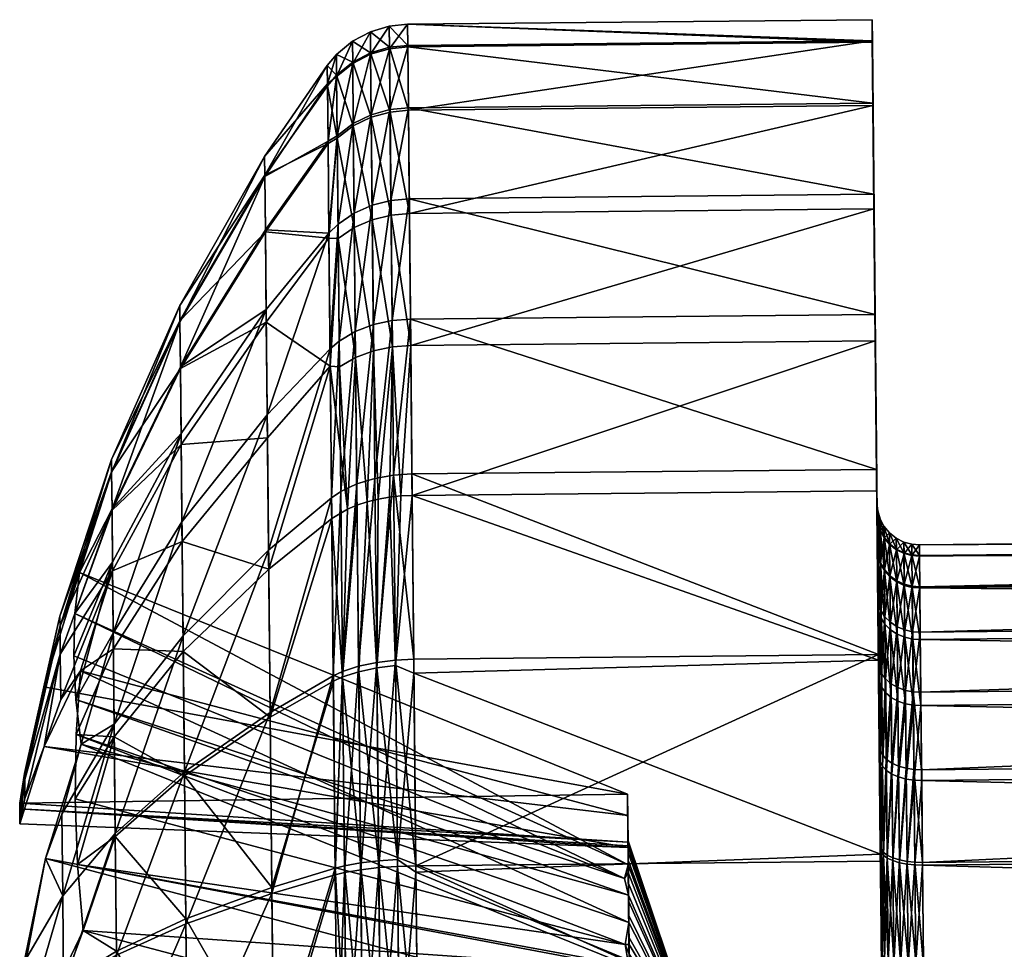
# Model space of a CAD drawing. Header units: centimetres. Extents: x -4.2 to 44.7, y 2.4 to 18.7.
# Tile 209 of 256: x 15.271 to 15.506, y 3.285 to 3.506. Entities that reach past the tile are written whole.
import ezdxf

# ---------------------------------------------------------------- set-up
doc = ezdxf.new("R2010")
doc.units = ezdxf.units.CM
doc.layers.add('429', color=7, linetype='Continuous', true_color=0x57e1c6)

msp = doc.modelspace()

# ---------------------------------------------------------------- meshes
at = {"layer": '429', "color": 9, "true_color": 0xc6c1bc}
mesh = msp.add_polyface(dxfattribs=at)
corners = [(15.47554, 3.38634, 7.06122), (15.47536, 3.38812, 7.06159), (15.47543, 3.38028, 7.08654), (15.47551, 3.3892, 7.0345), (15.47533, 3.39102, 7.03451), (15.47554, 3.38652, 7.0072), (15.47535, 3.38831, 7.00684), (15.47562, 3.37831, 6.98102), (15.47544, 3.37998, 6.9803), (15.47617, 3.37661, 6.98176), (15.47609, 3.38471, 7.00757), (15.47835, 3.38141, 7.00825), (15.47701, 3.38556, 7.03448), (15.47833, 3.38398, 7.03448), (15.47704, 3.38296, 7.00793), (15.47607, 3.38734, 7.03449), (15.47704, 3.38278, 7.06047), (15.47835, 3.38123, 7.06014), (15.47609, 3.38453, 7.06083), (15.47562, 3.37861, 7.08582), (15.4757, 3.35317, 7.12751), (15.4746, 3.46451, 7.17173), (15.47488, 3.43592, 7.20736), (15.47555, 3.36861, 7.10827), (15.47438, 3.48613, 7.13148), (15.47543, 3.38028, 7.08654), (15.47424, 3.50065, 7.0853), (15.47536, 3.38812, 7.06159), (15.47418, 3.50601, 7.03515), (15.47533, 3.39102, 7.03451), (15.47423, 3.50099, 6.98389), (15.47535, 3.38831, 7.00684), (15.47439, 3.48557, 6.93475), (15.47544, 3.37998, 6.9803), (15.47463, 3.46103, 6.8907), (15.47557, 3.36673, 6.95651), (15.47494, 3.42961, 6.85386), (15.47574, 3.34976, 6.93662), (15.4753, 3.39398, 6.82528), (15.4759, 3.33328, 7.14448), (15.47525, 3.39909, 7.23878), (15.3648, 3.39288, 6.82528), (15.47494, 3.42961, 6.85386), (15.4753, 3.39398, 6.82528), (15.47525, 3.39909, 7.23878), (15.36475, 3.39799, 7.23878), (15.47569, 3.35504, 7.26333), (15.47488, 3.43592, 7.20736), (15.36439, 3.43483, 7.20736), (15.4746, 3.46451, 7.17173), (15.3641, 3.46341, 7.17173), (15.47438, 3.48613, 7.13148), (15.36389, 3.48503, 7.13148), (15.47424, 3.50065, 7.0853), (15.36374, 3.49955, 7.0853), (15.47418, 3.50601, 7.03515), (15.36369, 3.50491, 7.03515), (15.47423, 3.50099, 6.98389), (15.47439, 3.48557, 6.93475), (15.36389, 3.48447, 6.93475), (15.47463, 3.46103, 6.8907), (15.36414, 3.45993, 6.8907), (15.36445, 3.42851, 6.85386)]
mesh.append_faces([[corners[k] for k in face] for face in [(0, 1, 2), (3, 1, 0), (3, 4, 1), (5, 4, 3), (5, 6, 4), (7, 6, 5), (7, 8, 6), (9, 5, 10), (11, 12, 13), (12, 11, 14), (14, 15, 12), (15, 14, 10), (10, 3, 15), (3, 10, 5), (13, 16, 17), (16, 13, 12), (12, 18, 16), (18, 12, 15), (15, 0, 18), (0, 15, 3), (19, 18, 0), (20, 21, 22), (23, 21, 20), (23, 24, 21), (25, 24, 23), (25, 26, 24), (27, 26, 25), (27, 28, 26), (29, 28, 27), (29, 30, 28), (31, 30, 29), (31, 32, 30), (33, 32, 31), (33, 34, 32), (35, 34, 33), (35, 36, 34), (37, 36, 35), (37, 38, 36), (39, 22, 40), (41, 42, 43), (44, 45, 46), (47, 48, 44), (49, 50, 47), (51, 52, 49), (53, 54, 51), (55, 56, 53), (57, 56, 55), (58, 59, 57), (60, 61, 58), (42, 62, 60)]], dxfattribs={"color": 9})
mesh = msp.add_polyface(dxfattribs=at)
corners = [(15.34528, 3.42775, 7.20071), (15.34719, 3.45738, 7.16785), (15.345, 3.45523, 7.16644), (15.34698, 3.47839, 7.12874), (15.34479, 3.47709, 7.1252), (15.34684, 3.4925, 7.08385), (15.34465, 3.49074, 7.07961), (15.34679, 3.49771, 7.03511), (15.34461, 3.49515, 7.03223), (15.34684, 3.49283, 6.9853), (15.34465, 3.49032, 6.9858), (15.34699, 3.47785, 6.93754), (15.34479, 3.47661, 6.94119), (15.34501, 3.45403, 6.8993), (15.34723, 3.454, 6.89472), (15.34532, 3.42364, 6.86268), (15.35135, 3.42566, 6.85668), (15.35104, 3.45659, 6.89294), (15.3508, 3.48075, 6.9363), (15.35065, 3.49593, 6.98467), (15.3506, 3.50087, 7.03513), (15.35492, 3.49815, 6.98423), (15.35065, 3.49559, 7.08449), (15.35487, 3.50314, 7.03514), (15.35079, 3.4813, 7.12996), (15.35493, 3.49781, 7.08495), (15.351, 3.46002, 7.16957), (15.34747, 3.4296, 7.20248), (15.32988, 3.45556, 6.94708), (15.34501, 3.45403, 6.8993), (15.33009, 3.43408, 6.90851), (15.34479, 3.47661, 6.94119), (15.32975, 3.46906, 6.9901), (15.34465, 3.49032, 6.9858), (15.34461, 3.49515, 7.03223), (15.3297, 3.47346, 7.03498), (15.34465, 3.49074, 7.07961), (15.32975, 3.46876, 7.07888), (15.34479, 3.47709, 7.1252), (15.32988, 3.45605, 7.11932), (15.345, 3.45523, 7.16644), (15.33006, 3.43712, 7.15455), (15.30968, 3.42348, 7.10558), (15.30958, 3.43415, 7.07163), (15.30954, 3.43809, 7.03478), (15.30958, 3.4344, 6.99712)]
mesh.append_faces([[corners[k] for k in face] for face in [(0, 1, 2), (3, 2, 1), (3, 4, 2), (5, 4, 3), (5, 6, 4), (7, 6, 5), (7, 8, 6), (9, 8, 7), (9, 10, 8), (11, 10, 9), (11, 12, 10), (11, 13, 12), (14, 13, 11), (14, 15, 13), (16, 14, 17), (17, 11, 18), (11, 17, 14), (18, 9, 19), (9, 18, 11), (20, 21, 19), (19, 7, 20), (7, 19, 9), (22, 23, 20), (20, 5, 22), (5, 20, 7), (24, 25, 22), (22, 3, 24), (3, 22, 5), (24, 1, 26), (1, 24, 3), (27, 26, 1), (28, 29, 30), (28, 31, 29), (32, 31, 28), (32, 33, 31), (32, 34, 33), (35, 34, 32), (35, 36, 34), (37, 36, 35), (37, 38, 36), (39, 38, 37), (39, 40, 38), (39, 41, 40), (42, 37, 43), (37, 42, 39), (43, 35, 44), (35, 43, 37), (44, 32, 45), (32, 44, 35), (28, 45, 32)]], dxfattribs={"color": 9})
mesh = msp.add_polyface(dxfattribs=at)
corners = [(15.47488, 3.43592, 7.20736), (15.3641, 3.46341, 7.17173), (15.36439, 3.43483, 7.20736), (15.4746, 3.46451, 7.17173), (15.36389, 3.48503, 7.13148), (15.47438, 3.48613, 7.13148), (15.36374, 3.49955, 7.0853), (15.47424, 3.50065, 7.0853), (15.36369, 3.50491, 7.03515), (15.47423, 3.50099, 6.98389), (15.36374, 3.49989, 6.98389), (15.36389, 3.48447, 6.93475), (15.47439, 3.48557, 6.93475), (15.36414, 3.45993, 6.8907), (15.47463, 3.46103, 6.8907), (15.36445, 3.42851, 6.85386), (15.35977, 3.45956, 6.89093), (15.36414, 3.45993, 6.8907), (15.36445, 3.42851, 6.85386), (15.35953, 3.48406, 6.93491), (15.36389, 3.48447, 6.93475), (15.35938, 3.49945, 6.98397), (15.36374, 3.49989, 6.98389), (15.35933, 3.50447, 7.03515), (15.36369, 3.50491, 7.03515), (15.35938, 3.49911, 7.08521), (15.36374, 3.49955, 7.0853), (15.35952, 3.48462, 7.13133), (15.36389, 3.48503, 7.13148), (15.35974, 3.46303, 7.1715), (15.3641, 3.46341, 7.17173), (15.36002, 3.43449, 7.20708), (15.36439, 3.43483, 7.20736), (15.36009, 3.42819, 6.85415), (15.35532, 3.45846, 6.89166), (15.35563, 3.42725, 6.85508), (15.35104, 3.45659, 6.89294), (15.35508, 3.48284, 6.93542), (15.3508, 3.48075, 6.9363), (15.35492, 3.49815, 6.98423), (15.35065, 3.49593, 6.98467), (15.35487, 3.50314, 7.03514), (15.3506, 3.50087, 7.03513), (15.35493, 3.49781, 7.08495), (15.35065, 3.49559, 7.08449), (15.35507, 3.48339, 7.13083), (15.35079, 3.4813, 7.12996), (15.35528, 3.46192, 7.1708), (15.351, 3.46002, 7.16957), (15.35557, 3.43353, 7.20619), (15.35128, 3.43188, 7.20464)]
mesh.append_faces([[corners[k] for k in face] for face in [(0, 1, 2), (3, 4, 1), (5, 6, 4), (7, 8, 6), (9, 10, 8), (9, 11, 10), (12, 13, 11), (14, 15, 13), (16, 17, 18), (19, 17, 16), (19, 20, 17), (21, 20, 19), (21, 22, 20), (23, 22, 21), (23, 24, 22), (25, 24, 23), (25, 26, 24), (27, 26, 25), (27, 28, 26), (29, 28, 27), (29, 30, 28), (31, 30, 29), (31, 32, 30), (33, 34, 16), (35, 36, 34), (16, 37, 19), (37, 16, 34), (34, 38, 37), (38, 34, 36), (19, 39, 21), (39, 19, 37), (37, 40, 39), (40, 37, 38), (21, 41, 23), (41, 21, 39), (39, 42, 41), (23, 43, 25), (43, 23, 41), (41, 44, 43), (25, 45, 27), (45, 25, 43), (43, 46, 45), (27, 47, 29), (47, 27, 45), (45, 48, 47), (48, 45, 46), (29, 49, 31), (49, 29, 47), (47, 50, 49), (50, 47, 48)]], dxfattribs={"color": 9})
mesh = msp.add_polyface(dxfattribs=at)
corners = [(15.47569, 3.35504, 7.26333), (15.36475, 3.39799, 7.23878), (15.36519, 3.35394, 7.26333), (15.47525, 3.39909, 7.23878), (15.36439, 3.43483, 7.20736), (15.47494, 3.42961, 6.85386), (15.3648, 3.39288, 6.82528), (15.36445, 3.42851, 6.85386), (15.3648, 3.39288, 6.82528), (15.4757, 3.35374, 6.80366), (15.36522, 3.35062, 6.80281), (15.36084, 3.35244, 6.80403), (15.3621, 3.39277, 6.82541), (15.3648, 3.39288, 6.82528), (15.35938, 3.39248, 6.8258), (15.35638, 3.35189, 6.80521), (15.35669, 3.39201, 6.82646), (15.3541, 3.39138, 6.82739), (15.35209, 3.35098, 6.80726), (15.35166, 3.39058, 6.82856), (15.34826, 3.34972, 6.81013), (15.34942, 3.38963, 6.82996), (15.34568, 3.3874, 6.83326), (15.34532, 3.42364, 6.86268), (15.34942, 3.38963, 6.82996), (15.34568, 3.3874, 6.83326), (15.3621, 3.39277, 6.82541), (15.36445, 3.42851, 6.85386), (15.3648, 3.39288, 6.82528), (15.34753, 3.42346, 6.85892), (15.34723, 3.454, 6.89472), (15.35135, 3.42566, 6.85668), (15.35166, 3.39058, 6.82856), (15.3541, 3.39138, 6.82739), (15.35563, 3.42725, 6.85508), (15.35669, 3.39201, 6.82646), (15.36009, 3.42819, 6.85415), (15.35938, 3.39248, 6.8258), (15.35977, 3.45956, 6.89093), (15.36039, 3.39772, 7.23845), (15.36439, 3.43483, 7.20736), (15.36002, 3.43449, 7.20708), (15.36475, 3.39799, 7.23878), (15.36519, 3.35394, 7.26333), (15.36083, 3.35374, 7.26296), (15.34782, 3.3938, 7.23302), (15.34563, 3.39232, 7.23093), (15.34605, 3.34996, 7.25453), (15.34747, 3.4296, 7.20248), (15.34528, 3.42775, 7.20071), (15.34719, 3.45738, 7.16785), (15.35532, 3.45846, 6.89166), (15.35104, 3.45659, 6.89294), (15.351, 3.46002, 7.16957), (15.35128, 3.43188, 7.20464), (15.35593, 3.39694, 7.2374), (15.35557, 3.43353, 7.20619), (15.35164, 3.39562, 7.23558), (15.35636, 3.35318, 7.26178), (15.35207, 3.35226, 7.25973), (15.34825, 3.35099, 7.25687)]
mesh.append_faces([[corners[k] for k in face] for face in [(0, 1, 2), (3, 4, 1), (5, 6, 7), (8, 9, 10), (11, 12, 13), (11, 14, 12), (15, 14, 11), (15, 16, 14), (15, 17, 16), (18, 19, 17), (20, 21, 19), (20, 22, 21), (23, 24, 25), (26, 27, 28), (29, 23, 30), (29, 24, 23), (31, 24, 29), (31, 32, 24), (31, 33, 32), (34, 33, 31), (34, 35, 33), (36, 35, 34), (36, 37, 35), (36, 26, 37), (36, 27, 26), (38, 27, 36), (39, 40, 41), (39, 42, 40), (39, 43, 42), (44, 43, 39), (45, 46, 47), (48, 46, 45), (48, 49, 46), (50, 49, 48), (51, 36, 34), (52, 34, 31), (30, 31, 29), (53, 48, 54), (41, 55, 39), (55, 41, 56), (56, 57, 55), (57, 56, 54), (54, 45, 57), (45, 54, 48), (39, 58, 44), (58, 39, 55), (55, 59, 58), (59, 55, 57), (57, 60, 59), (60, 57, 45)]], dxfattribs={"color": 9})
mesh = msp.add_polyface(dxfattribs=at)
corners = [(15.33068, 3.37537, 6.85123), (15.34568, 3.3874, 6.83326), (15.33103, 3.34014, 6.8323), (15.34532, 3.42364, 6.86268), (15.33037, 3.40656, 6.87626), (15.33009, 3.43408, 6.90851), (15.34501, 3.45403, 6.8993), (15.30968, 3.42348, 7.10558), (15.33006, 3.43712, 7.15455), (15.32988, 3.45605, 7.11932), (15.30984, 3.40759, 7.13515), (15.29342, 3.38974, 7.09132), (15.29354, 3.377, 7.11502), (15.28461, 3.36484, 7.08482), (15.28568, 3.37457, 7.06909), (15.29333, 3.39829, 7.06412), (15.28105, 3.36179, 7.05645), (15.30958, 3.43415, 7.07163), (15.2933, 3.40145, 7.03458), (15.28103, 3.36415, 7.03438), (15.30954, 3.43809, 7.03478), (15.29333, 3.39849, 7.0044), (15.28105, 3.36194, 7.01181), (15.30958, 3.4344, 6.99712), (15.29342, 3.38941, 6.97545), (15.28111, 3.35515, 6.99018), (15.29356, 3.37496, 6.94951), (15.30969, 3.42307, 6.96101), (15.32988, 3.45556, 6.94708), (15.30987, 3.40503, 6.92863), (15.3101, 3.38194, 6.90156), (15.29375, 3.35645, 6.92781), (15.31036, 3.35576, 6.88056), (15.33063, 3.37984, 7.21327), (15.34528, 3.42775, 7.20071), (15.33031, 3.41209, 7.18575), (15.29371, 3.36017, 7.13601), (15.30984, 3.40759, 7.13515), (15.29354, 3.377, 7.11502), (15.31005, 3.38658, 7.16134), (15.33006, 3.43712, 7.15455), (15.345, 3.45523, 7.16644), (15.34563, 3.39232, 7.23093), (15.33102, 3.34127, 7.23475), (15.31032, 3.35952, 7.18443)]
mesh.append_faces([[corners[k] for k in face] for face in [(0, 1, 2), (0, 3, 1), (4, 3, 0), (5, 3, 4), (5, 6, 3), (7, 8, 9), (7, 10, 8), (11, 10, 7), (11, 12, 10), (11, 13, 12), (11, 14, 13), (15, 14, 11), (16, 14, 15), (11, 17, 15), (17, 11, 7), (16, 18, 19), (18, 16, 15), (15, 20, 18), (20, 15, 17), (19, 21, 22), (21, 19, 18), (18, 23, 21), (23, 18, 20), (22, 24, 25), (24, 22, 21), (26, 25, 24), (21, 27, 24), (27, 21, 23), (23, 28, 27), (24, 29, 26), (29, 24, 27), (27, 5, 29), (5, 27, 28), (26, 30, 31), (30, 26, 29), (29, 4, 30), (4, 29, 5), (30, 0, 32), (0, 30, 4), (33, 34, 35), (36, 37, 38), (39, 37, 36), (39, 40, 37), (35, 40, 39), (35, 41, 40), (35, 34, 41), (42, 33, 43), (34, 33, 42), (44, 35, 39), (35, 44, 33)]], dxfattribs={"color": 9})
mesh = msp.add_polyface(dxfattribs=at)
corners = [(15.47588, 3.35186, 7.12625), (15.4757, 3.35317, 7.12751), (15.4759, 3.33328, 7.14448), (15.47573, 3.36709, 7.10726), (15.47555, 3.36861, 7.10827), (15.47562, 3.37861, 7.08582), (15.47543, 3.38028, 7.08654), (15.47554, 3.38634, 7.06122), (15.47575, 3.36524, 6.95755), (15.47544, 3.37998, 6.9803), (15.47562, 3.37831, 6.98102), (15.47557, 3.36673, 6.95651), (15.47592, 3.3485, 6.93793), (15.47574, 3.34976, 6.93662), (15.47871, 3.34488, 6.94171), (15.47724, 3.36226, 6.95964), (15.47856, 3.36096, 6.96056), (15.47741, 3.34598, 6.94056), (15.4763, 3.36372, 6.95862), (15.47647, 3.34721, 6.93927), (15.47712, 3.37497, 6.98247), (15.47843, 3.37352, 6.9831), (15.47617, 3.37661, 6.98176), (15.47704, 3.38296, 7.00793), (15.47835, 3.38141, 7.00825), (15.47609, 3.38471, 7.00757), (15.47554, 3.38652, 7.0072), (15.47835, 3.38123, 7.06014), (15.47711, 3.37526, 7.0844), (15.47843, 3.3738, 7.08377), (15.47704, 3.38278, 7.06047), (15.47617, 3.3769, 7.0851), (15.47609, 3.38453, 7.06083), (15.47723, 3.36406, 7.10525), (15.47854, 3.36274, 7.10436), (15.47628, 3.36554, 7.10623), (15.47737, 3.34925, 7.12371), (15.47868, 3.34811, 7.1226), (15.47643, 3.35053, 7.12495), (15.47488, 3.43592, 7.20736), (15.4759, 3.33328, 7.14448), (15.4757, 3.35317, 7.12751), (15.47593, 3.33052, 6.92119), (15.4753, 3.39398, 6.82528), (15.47574, 3.34976, 6.93662), (15.4757, 3.35374, 6.80366), (15.47614, 3.30949, 7.15773), (15.47525, 3.39909, 7.23878), (15.47569, 3.35504, 7.26333), (15.4757, 3.35374, 6.80366), (15.3648, 3.39288, 6.82528), (15.4753, 3.39398, 6.82528)]
mesh.append_faces([[corners[k] for k in face] for face in [(0, 1, 2), (3, 1, 0), (3, 4, 1), (5, 4, 3), (5, 6, 4), (7, 6, 5), (8, 9, 10), (8, 11, 9), (12, 11, 8), (12, 13, 11), (14, 15, 16), (15, 14, 17), (17, 18, 15), (18, 17, 19), (19, 8, 18), (8, 19, 12), (16, 20, 21), (20, 16, 15), (15, 22, 20), (22, 15, 18), (18, 10, 22), (10, 18, 8), (21, 23, 24), (23, 21, 20), (20, 25, 23), (25, 20, 22), (26, 22, 10), (27, 28, 29), (28, 27, 30), (30, 31, 28), (31, 30, 32), (32, 5, 31), (29, 33, 34), (33, 29, 28), (28, 35, 33), (35, 28, 31), (31, 3, 35), (3, 31, 5), (34, 36, 37), (36, 34, 33), (33, 38, 36), (38, 33, 35), (35, 0, 38), (0, 35, 3), (39, 40, 41), (42, 43, 44), (42, 45, 43), (46, 47, 48), (40, 47, 46), (49, 50, 51)]], dxfattribs={"color": 9})
mesh = msp.add_polyface(dxfattribs=at)
corners = [(15.47569, 3.35504, 7.26333), (15.36519, 3.35394, 7.26333), (15.36568, 3.3048, 7.27874), (15.36522, 3.35062, 6.80281), (15.47616, 3.30755, 6.78914), (15.36569, 3.3033, 6.78849), (15.3613, 3.30632, 6.78953), (15.36522, 3.35062, 6.80281), (15.36569, 3.3033, 6.78849), (15.36084, 3.35244, 6.80403), (15.3648, 3.39288, 6.82528), (15.35209, 3.35098, 6.80726), (15.3541, 3.39138, 6.82739), (15.35638, 3.35189, 6.80521), (15.34826, 3.34972, 6.81013), (15.35166, 3.39058, 6.82856), (15.34606, 3.34871, 6.81247), (15.34568, 3.3874, 6.83326), (15.3465, 3.30429, 6.79851), (15.34871, 3.30483, 6.79602), (15.35683, 3.30602, 6.79079), (15.35254, 3.30551, 6.79296), (15.36083, 3.35374, 7.26296), (15.36568, 3.3048, 7.27874), (15.36519, 3.35394, 7.26333), (15.36131, 3.30468, 7.27835), (15.34825, 3.35099, 7.25687), (15.34652, 3.3027, 7.26936), (15.34872, 3.30323, 7.27186), (15.34605, 3.34996, 7.25453), (15.34782, 3.3938, 7.23302), (15.35685, 3.30438, 7.27709), (15.35636, 3.35318, 7.26178), (15.35256, 3.30389, 7.27491), (15.35207, 3.35226, 7.25973), (15.33143, 3.2997, 6.81958), (15.34606, 3.34871, 6.81247), (15.3465, 3.30429, 6.79851), (15.33103, 3.34014, 6.8323), (15.34568, 3.3874, 6.83326), (15.34605, 3.34996, 7.25453), (15.33144, 3.29825, 7.24825), (15.34652, 3.3027, 7.26936), (15.33102, 3.34127, 7.23475), (15.34563, 3.39232, 7.23093), (15.41601, 3.32189, 7.03338), (15.27146, 3.31969, 7.03288), (15.41613, 3.31046, 7.02581), (15.28461, 3.36484, 7.08482), (15.41618, 3.30509, 7.05877), (15.41531, 3.30184, 7.06449), (15.28482, 3.3444, 7.11572), (15.41625, 3.29786, 7.0697), (15.28609, 3.33373, 7.13081), (15.28568, 3.37457, 7.06909), (15.41601, 3.32189, 7.03338), (15.41606, 3.31675, 7.00814), (15.41617, 3.30618, 7.01106), (15.41614, 3.30919, 7.01958), (15.41612, 3.31097, 7.03134), (15.41601, 3.32189, 7.03338), (15.41613, 3.31046, 7.02581), (15.41615, 3.30797, 7.05195), (15.41618, 3.30509, 7.05877), (15.41613, 3.31049, 7.04148), (15.28591, 3.35117, 6.95417), (15.41632, 3.29136, 6.99134), (15.41606, 3.31675, 7.00814), (15.2849, 3.33608, 6.9435), (15.28466, 3.32073, 6.93311), (15.41546, 3.28614, 6.98735), (15.41614, 3.30919, 7.01958), (15.27732, 3.33315, 6.98128), (15.41606, 3.31675, 7.00814), (15.41613, 3.3096, 7.02127), (15.27147, 3.31838, 7.02066), (15.41614, 3.30919, 7.01958), (15.41613, 3.31046, 7.02581)]
mesh.append_faces([[corners[k] for k in face] for face in [(0, 1, 2), (3, 4, 5), (6, 7, 8), (9, 7, 6), (9, 10, 7), (11, 12, 13), (14, 15, 11), (14, 16, 17), (14, 18, 16), (19, 18, 14), (6, 13, 9), (13, 6, 20), (20, 11, 13), (11, 20, 21), (21, 14, 11), (14, 21, 19), (22, 23, 24), (25, 23, 22), (26, 27, 28), (26, 29, 27), (30, 29, 26), (22, 31, 25), (31, 22, 32), (32, 33, 31), (33, 32, 34), (34, 28, 33), (28, 34, 26), (35, 36, 37), (38, 36, 35), (38, 39, 36), (40, 41, 42), (40, 43, 41), (44, 43, 40), (45, 46, 47), (48, 49, 50), (51, 52, 53), (51, 50, 52), (49, 54, 55), (49, 48, 54), (56, 57, 58), (59, 60, 61), (60, 62, 63), (60, 64, 62), (60, 59, 64), (65, 66, 67), (68, 66, 65), (69, 70, 68), (71, 72, 73), (74, 75, 76), (75, 74, 77)]], dxfattribs={"color": 9})
mesh = msp.add_polyface(dxfattribs=at)
corners = [(15.27146, 3.31969, 7.03288), (15.27265, 3.32532, 7.01925), (15.27147, 3.31838, 7.02066), (15.29354, 3.377, 7.11502), (15.28461, 3.36484, 7.08482), (15.28432, 3.35478, 7.10038), (15.27151, 3.31481, 7.0089), (15.27269, 3.32084, 7.00494), (15.27732, 3.33315, 6.98128), (15.28111, 3.35515, 6.99018), (15.28122, 3.34435, 6.97078), (15.28591, 3.35117, 6.95417), (15.29356, 3.37496, 6.94951), (15.29375, 3.35645, 6.92781), (15.2849, 3.33608, 6.9435), (15.29396, 3.33546, 6.91098), (15.28466, 3.32073, 6.93311), (15.28521, 3.30517, 6.92304), (15.28105, 3.36179, 7.05645), (15.27718, 3.34738, 7.05116), (15.28568, 3.37457, 7.06909), (15.28103, 3.36415, 7.03438), (15.27263, 3.32679, 7.03417), (15.28105, 3.36194, 7.01181), (15.31036, 3.35576, 6.88056), (15.3101, 3.38194, 6.90156), (15.31065, 3.32619, 6.86467), (15.29419, 3.31176, 6.89824), (15.33103, 3.34014, 6.8323), (15.33068, 3.37537, 6.85123), (15.33143, 3.2997, 6.81958), (15.28482, 3.3444, 7.11572), (15.29354, 3.377, 7.11502), (15.28432, 3.35478, 7.10038), (15.28149, 3.31708, 7.12403), (15.28609, 3.33373, 7.13081), (15.27759, 3.30654, 7.11287), (15.29393, 3.33848, 7.15451), (15.29371, 3.36017, 7.13601), (15.311, 3.29103, 7.21379), (15.33102, 3.34127, 7.23475), (15.31064, 3.32714, 7.20246), (15.29418, 3.31253, 7.16897), (15.31032, 3.35952, 7.18443), (15.33063, 3.37984, 7.21327), (15.31005, 3.38658, 7.16134), (15.27146, 3.31969, 7.03288), (15.41601, 3.32189, 7.03338), (15.27718, 3.34738, 7.05116), (15.28568, 3.37457, 7.06909), (15.28432, 3.35478, 7.10038), (15.41531, 3.30184, 7.06449), (15.28482, 3.3444, 7.11572), (15.28461, 3.36484, 7.08482), (15.41606, 3.31675, 7.00814), (15.27732, 3.33315, 6.98128), (15.28591, 3.35117, 6.95417), (15.41614, 3.30919, 7.01958), (15.27151, 3.31481, 7.0089)]
mesh.append_faces([[corners[k] for k in face] for face in [(0, 1, 2), (3, 4, 5), (1, 6, 2), (7, 6, 1), (7, 8, 6), (9, 8, 7), (10, 8, 9), (10, 11, 8), (12, 11, 10), (13, 11, 12), (13, 14, 11), (15, 14, 13), (15, 16, 14), (15, 17, 16), (18, 19, 20), (21, 19, 18), (22, 19, 21), (22, 0, 19), (1, 0, 22), (22, 23, 1), (23, 22, 21), (1, 9, 7), (9, 1, 23), (9, 12, 10), (13, 24, 15), (24, 13, 25), (15, 26, 27), (26, 15, 24), (24, 28, 26), (28, 24, 29), (30, 26, 28), (31, 32, 33), (34, 35, 36), (37, 35, 34), (38, 35, 37), (38, 31, 35), (38, 32, 31), (39, 40, 41), (42, 43, 37), (43, 42, 41), (41, 44, 43), (44, 41, 40), (37, 45, 38), (45, 37, 43), (46, 47, 48), (48, 47, 49), (50, 51, 52), (53, 51, 50), (54, 55, 56), (55, 57, 58)]], dxfattribs={"color": 9})
mesh = msp.add_polyface(dxfattribs=at)
corners = [(15.48581, 3.34292, 6.94382), (16.07595, 3.33096, 6.92952), (15.48598, 3.3251, 6.92952), (16.07733, 3.19301, 7.13801), (15.48715, 3.20727, 7.14883), (15.48735, 3.18715, 7.13801), (16.07689, 3.23623, 7.15609), (15.48693, 3.23036, 7.15609), (16.07665, 3.2613, 7.15877), (15.48668, 3.25544, 7.15877), (16.07639, 3.28693, 7.15626), (15.48642, 3.28106, 7.15626), (16.07615, 3.31149, 7.14855), (15.48618, 3.30563, 7.14855), (16.07593, 3.33352, 7.13628), (15.48596, 3.32766, 7.13628), (16.07574, 3.35194, 7.12056), (15.48577, 3.34607, 7.12056), (16.0756, 3.36623, 7.10275), (15.48563, 3.36037, 7.10275), (16.0755, 3.37704, 7.08263), (15.48553, 3.37118, 7.08263), (16.07542, 3.3843, 7.05953), (15.48545, 3.37844, 7.05953), (16.0754, 3.38698, 7.03446), (15.48543, 3.38112, 7.03446), (16.07542, 3.38447, 7.00883), (15.48545, 3.37861, 7.00883), (16.0755, 3.37676, 6.98426), (15.48553, 3.3709, 6.98426), (16.07562, 3.36449, 6.96223), (15.48565, 3.35863, 6.96223), (16.07578, 3.34878, 6.94382), (15.48753, 3.16933, 7.12372), (16.0775, 3.1752, 7.12372), (15.48735, 3.18715, 7.13801), (15.48769, 3.15362, 7.10531), (16.07615, 3.31084, 6.91871), (15.48598, 3.3251, 6.92952), (16.07595, 3.33096, 6.92952), (15.48618, 3.30498, 6.91871), (16.07638, 3.28775, 6.91145), (15.48641, 3.28189, 6.91145), (15.48666, 3.25682, 6.90877), (16.07689, 3.23705, 6.91128), (15.48692, 3.23119, 6.91128), (15.48716, 3.20662, 6.91899), (16.07713, 3.21248, 6.91899), (15.48738, 3.18459, 6.93126), (16.07753, 3.17204, 6.94697), (15.48756, 3.16618, 6.94697), (15.48771, 3.15189, 6.96479), (16.07767, 3.15775, 6.96479), (15.48781, 3.14107, 6.98491), (16.07785, 3.13968, 7.00801), (15.48788, 3.13382, 7.00801), (15.48791, 3.13113, 7.03308), (16.07786, 3.13951, 7.05871), (15.48789, 3.13364, 7.05871), (16.07778, 3.14722, 7.08328), (15.48781, 3.14135, 7.08328), (15.48599, 3.14118, 7.08334), (15.48781, 3.14135, 7.08328), (15.48769, 3.15362, 7.10531), (15.48607, 3.13346, 7.05874), (15.48789, 3.13364, 7.05871), (15.48609, 3.13095, 7.03308), (15.48791, 3.13113, 7.03308), (15.48607, 3.13363, 7.00797), (15.48788, 3.13382, 7.00801), (15.48599, 3.1409, 6.98485), (15.48781, 3.14107, 6.98491), (15.48589, 3.15173, 6.9647), (15.48771, 3.15189, 6.96479)]
mesh.append_faces([[corners[k] for k in face] for face in [(0, 1, 2), (3, 4, 5), (6, 7, 4), (8, 9, 7), (10, 11, 9), (12, 13, 11), (14, 13, 12), (14, 15, 13), (16, 15, 14), (16, 17, 15), (18, 17, 16), (18, 19, 17), (20, 19, 18), (20, 21, 19), (22, 21, 20), (22, 23, 21), (24, 23, 22), (24, 25, 23), (26, 25, 24), (26, 27, 25), (28, 27, 26), (28, 29, 27), (30, 29, 28), (30, 31, 29), (32, 31, 30), (32, 0, 31), (1, 0, 32), (33, 34, 35), (36, 34, 33), (37, 38, 39), (37, 40, 38), (41, 42, 40), (41, 43, 42), (44, 45, 43), (44, 46, 45), (47, 48, 46), (49, 50, 48), (49, 51, 50), (52, 53, 51), (54, 55, 53), (54, 56, 55), (57, 58, 56), (59, 60, 58), (59, 36, 60), (61, 62, 63), (64, 65, 62), (66, 67, 65), (68, 69, 67), (70, 71, 69), (72, 73, 71)]], dxfattribs={"color": 9})
mesh = msp.add_polyface(dxfattribs=at)
corners = [(16.07593, 3.33352, 7.13628), (16.0756, 3.36623, 7.10275), (16.07574, 3.35194, 7.12056), (16.07713, 3.21313, 7.14883), (16.07665, 3.2613, 7.15877), (16.07689, 3.23623, 7.15609), (16.07639, 3.28693, 7.15626), (16.07615, 3.31149, 7.14855), (16.07733, 3.19301, 7.13801), (16.0775, 3.1752, 7.12372), (16.07766, 3.15949, 7.10531), (16.07778, 3.14722, 7.08328), (16.07786, 3.13951, 7.05871), (16.07788, 3.137, 7.03308), (16.07785, 3.13968, 7.00801), (16.07778, 3.14694, 6.98491), (16.07767, 3.15775, 6.96479), (16.07753, 3.17204, 6.94697), (16.07735, 3.19046, 6.93126), (16.07713, 3.21248, 6.91899), (16.07689, 3.23705, 6.91128), (16.07663, 3.26268, 6.90877), (16.07638, 3.28775, 6.91145), (16.07615, 3.31084, 6.91871), (16.07595, 3.33096, 6.92952), (16.07578, 3.34878, 6.94382), (16.07562, 3.36449, 6.96223), (16.0755, 3.37676, 6.98426), (16.07542, 3.38447, 7.00883), (16.0754, 3.38698, 7.03446), (16.07542, 3.3843, 7.05953), (16.0755, 3.37704, 7.08263), (16.07713, 3.21313, 7.14883), (15.48715, 3.20727, 7.14883), (16.07733, 3.19301, 7.13801), (16.07689, 3.23623, 7.15609), (16.07665, 3.2613, 7.15877), (15.48693, 3.23036, 7.15609), (16.07639, 3.28693, 7.15626), (15.48668, 3.25544, 7.15877), (16.07615, 3.31149, 7.14855), (15.48642, 3.28106, 7.15626), (15.48769, 3.15362, 7.10531), (16.07778, 3.14722, 7.08328), (16.07766, 3.15949, 7.10531), (15.48735, 3.18715, 7.13801), (16.0775, 3.1752, 7.12372), (16.07733, 3.19301, 7.13801), (16.07638, 3.28775, 6.91145), (15.48618, 3.30498, 6.91871), (16.07615, 3.31084, 6.91871), (16.07663, 3.26268, 6.90877), (15.48666, 3.25682, 6.90877), (16.07689, 3.23705, 6.91128), (16.07713, 3.21248, 6.91899), (15.48716, 3.20662, 6.91899), (16.07735, 3.19046, 6.93126), (15.48738, 3.18459, 6.93126), (16.07753, 3.17204, 6.94697), (16.07767, 3.15775, 6.96479), (15.48771, 3.15189, 6.96479), (16.07778, 3.14694, 6.98491), (15.48781, 3.14107, 6.98491), (16.07785, 3.13968, 7.00801), (16.07788, 3.137, 7.03308), (15.48791, 3.13113, 7.03308), (16.07786, 3.13951, 7.05871), (15.48789, 3.13364, 7.05871)]
mesh.append_faces([[corners[k] for k in face] for face in [(0, 1, 2), (3, 4, 5), (3, 6, 4), (3, 7, 6), (8, 7, 3), (8, 0, 7), (9, 0, 8), (10, 0, 9), (11, 0, 10), (12, 0, 11), (13, 0, 12), (14, 0, 13), (15, 0, 14), (16, 0, 15), (17, 0, 16), (18, 0, 17), (19, 0, 18), (20, 0, 19), (21, 0, 20), (22, 0, 21), (23, 0, 22), (24, 0, 23), (25, 0, 24), (26, 0, 25), (27, 0, 26), (28, 0, 27), (29, 0, 28), (30, 0, 29), (31, 0, 30), (1, 0, 31), (32, 33, 34), (35, 33, 32), (36, 37, 35), (38, 39, 36), (40, 41, 38), (42, 43, 44), (45, 46, 47), (42, 44, 46), (48, 49, 50), (51, 52, 48), (53, 52, 51), (54, 55, 53), (56, 57, 54), (58, 57, 56), (59, 60, 58), (61, 62, 59), (63, 62, 61), (64, 65, 63), (66, 65, 64), (43, 67, 66)]], dxfattribs={"color": 9})
mesh = msp.add_polyface(dxfattribs=at)
corners = [(15.48399, 3.34301, 6.9437), (15.48196, 3.35917, 6.96183), (15.48383, 3.35875, 6.96214), (15.48212, 3.34337, 6.94331), (15.48016, 3.35991, 6.9613), (15.48032, 3.34399, 6.94264), (15.47856, 3.36096, 6.96056), (15.47871, 3.34488, 6.94171), (15.48184, 3.37151, 6.98398), (15.48371, 3.37103, 6.9842), (15.48004, 3.37234, 6.98362), (15.47843, 3.37352, 6.9831), (15.48176, 3.37926, 7.00869), (15.48363, 3.37875, 7.0088), (15.47996, 3.38015, 7.00851), (15.47835, 3.38141, 7.00825), (15.48174, 3.38178, 7.03446), (15.48361, 3.38127, 7.03446), (15.47994, 3.38269, 7.03447), (15.47833, 3.38398, 7.03448), (15.48177, 3.37909, 7.05968), (15.48363, 3.37858, 7.05957), (15.47997, 3.37998, 7.05987), (15.47835, 3.38123, 7.06014), (15.48184, 3.37179, 7.0829), (15.4837, 3.37131, 7.08269), (15.48004, 3.37262, 7.08326), (15.47843, 3.3738, 7.08377), (15.48195, 3.36091, 7.10314), (15.48381, 3.36049, 7.10284), (15.48015, 3.36167, 7.10365), (15.47854, 3.36274, 7.10436), (15.48209, 3.34654, 7.12105), (15.48395, 3.34618, 7.12068), (15.48029, 3.34719, 7.1217), (15.47868, 3.34811, 7.1226), (15.48048, 3.32854, 7.13761), (15.47887, 3.32926, 7.13868)]
mesh.append_faces([[corners[k] for k in face] for face in [(0, 1, 2), (1, 0, 3), (3, 4, 1), (4, 3, 5), (5, 6, 4), (6, 5, 7), (2, 8, 9), (8, 2, 1), (1, 10, 8), (10, 1, 4), (4, 11, 10), (11, 4, 6), (9, 12, 13), (12, 9, 8), (8, 14, 12), (14, 8, 10), (10, 15, 14), (15, 10, 11), (13, 16, 17), (16, 13, 12), (12, 18, 16), (18, 12, 14), (14, 19, 18), (19, 14, 15), (17, 20, 21), (20, 17, 16), (16, 22, 20), (22, 16, 18), (18, 23, 22), (23, 18, 19), (21, 24, 25), (24, 21, 20), (20, 26, 24), (26, 20, 22), (22, 27, 26), (27, 22, 23), (25, 28, 29), (28, 25, 24), (24, 30, 28), (30, 24, 26), (26, 31, 30), (31, 26, 27), (29, 32, 33), (32, 29, 28), (28, 34, 32), (34, 28, 30), (30, 35, 34), (35, 30, 31), (36, 32, 34), (37, 34, 35)]], dxfattribs={"color": 9})
mesh = msp.add_polyface(dxfattribs=at)
corners = [(15.48416, 3.32517, 6.92939), (15.48581, 3.34292, 6.94382), (15.48598, 3.3251, 6.92952), (15.48693, 3.23036, 7.15609), (15.48511, 3.23031, 7.15625), (15.48715, 3.20727, 7.14883), (15.48486, 3.25542, 7.15893), (15.48668, 3.25544, 7.15877), (15.4846, 3.28108, 7.15642), (15.48642, 3.28106, 7.15626), (15.48436, 3.30568, 7.1487), (15.48618, 3.30563, 7.14855), (15.48414, 3.32773, 7.13641), (15.48596, 3.32766, 7.13628), (15.48395, 3.34618, 7.12068), (15.48577, 3.34607, 7.12056), (15.48563, 3.36037, 7.10275), (15.48381, 3.36049, 7.10284), (15.48553, 3.37118, 7.08263), (15.4837, 3.37131, 7.08269), (15.48545, 3.37844, 7.05953), (15.48363, 3.37858, 7.05957), (15.48543, 3.38112, 7.03446), (15.48361, 3.38127, 7.03446), (15.48545, 3.37861, 7.00883), (15.48363, 3.37875, 7.0088), (15.48553, 3.3709, 6.98426), (15.48371, 3.37103, 6.9842), (15.48565, 3.35863, 6.96223), (15.48383, 3.35875, 6.96214), (15.48399, 3.34301, 6.9437), (15.48249, 3.30587, 7.14919), (15.48274, 3.28117, 7.15694), (15.483, 3.25539, 7.15947), (15.48325, 3.23018, 7.15677), (15.48348, 3.20696, 7.14947), (15.48618, 3.30498, 6.91871), (15.48459, 3.2819, 6.91129), (15.48436, 3.30503, 6.91856), (15.48598, 3.3251, 6.92952), (15.48416, 3.32517, 6.92939), (15.4825, 3.30522, 6.91807), (15.4851, 3.23114, 6.91112), (15.48692, 3.23119, 6.91128), (15.48534, 3.20654, 6.91884), (15.48666, 3.25682, 6.90877), (15.48484, 3.2568, 6.9086), (15.48641, 3.28189, 6.91145), (15.48324, 3.23101, 6.91059), (15.48298, 3.25678, 6.90807), (15.48273, 3.282, 6.91077)]
mesh.append_faces([[corners[k] for k in face] for face in [(0, 1, 2), (3, 4, 5), (3, 6, 4), (7, 6, 3), (7, 8, 6), (9, 8, 7), (9, 10, 8), (11, 10, 9), (11, 12, 10), (13, 12, 11), (13, 14, 12), (15, 14, 13), (16, 14, 15), (16, 17, 14), (18, 17, 16), (18, 19, 17), (20, 19, 18), (20, 21, 19), (22, 21, 20), (22, 23, 21), (24, 23, 22), (24, 25, 23), (26, 25, 24), (26, 27, 25), (28, 27, 26), (28, 29, 27), (1, 29, 28), (1, 30, 29), (0, 30, 1), (12, 31, 10), (10, 32, 8), (8, 33, 6), (6, 34, 4), (34, 6, 33), (35, 4, 34), (36, 37, 38), (38, 39, 36), (38, 40, 39), (41, 40, 38), (42, 43, 44), (42, 45, 43), (46, 45, 42), (46, 47, 45), (37, 47, 46), (37, 36, 47), (44, 48, 42), (42, 49, 46), (49, 42, 48), (46, 50, 37), (37, 41, 38)]], dxfattribs={"color": 9})
mesh = msp.add_polyface(dxfattribs=at)
corners = [(15.47647, 3.34721, 6.93927), (15.47611, 3.32952, 6.9227), (15.47592, 3.3485, 6.93793), (15.47631, 3.30877, 7.15606), (15.47614, 3.30949, 7.15773), (15.4764, 3.28296, 7.16606), (15.47608, 3.33224, 7.14298), (15.4759, 3.33328, 7.14448), (15.47588, 3.35186, 7.12625), (15.47574, 3.34976, 6.93662), (15.47593, 3.33052, 6.92119), (15.47759, 3.32752, 6.92575), (15.47871, 3.34488, 6.94171), (15.4789, 3.32665, 6.92708), (15.47741, 3.34598, 6.94056), (15.47665, 3.32849, 6.92425), (15.47868, 3.34811, 7.1226), (15.47756, 3.33017, 7.13999), (15.47887, 3.32926, 7.13868), (15.47737, 3.34925, 7.12371), (15.47662, 3.33118, 7.14146), (15.47643, 3.35053, 7.12495), (15.47779, 3.30734, 7.15271), (15.47909, 3.30672, 7.15124), (15.47685, 3.30804, 7.15435), (15.47804, 3.28188, 7.16069), (15.47711, 3.28223, 7.16245), (15.47657, 3.2826, 7.16427), (15.4778, 3.30667, 6.91455), (15.4789, 3.32665, 6.92708), (15.4791, 3.30606, 6.91602), (15.47759, 3.32752, 6.92575), (15.47686, 3.30736, 6.9129), (15.47665, 3.32849, 6.92425), (15.47632, 3.30808, 6.91118), (15.47611, 3.32952, 6.9227), (15.47614, 3.30879, 6.90951), (15.47593, 3.33052, 6.92119), (15.47639, 3.28385, 6.90167), (15.47656, 3.28348, 6.90345), (15.47934, 3.28242, 6.90859), (15.47803, 3.28274, 6.90702), (15.4771, 3.2831, 6.90527), (15.47614, 3.30879, 6.90951), (15.4757, 3.35374, 6.80366), (15.47593, 3.33052, 6.92119), (15.47616, 3.30755, 6.78914), (15.47639, 3.28385, 6.90167), (15.4764, 3.28296, 7.16606), (15.47569, 3.35504, 7.26333), (15.47617, 3.3059, 7.27874), (15.47614, 3.30949, 7.15773), (15.47569, 3.35504, 7.26333), (15.36568, 3.3048, 7.27874), (15.47617, 3.3059, 7.27874), (15.36522, 3.35062, 6.80281), (15.4757, 3.35374, 6.80366), (15.47616, 3.30755, 6.78914), (15.43474, 3.25561, 7.03377), (15.41613, 3.31046, 7.02581), (15.41613, 3.3096, 7.02127), (15.43474, 3.25561, 7.03377), (15.41612, 3.31097, 7.03134), (15.43474, 3.25561, 7.03377), (15.41613, 3.31049, 7.04148)]
mesh.append_faces([[corners[k] for k in face] for face in [(0, 1, 2), (3, 4, 5), (6, 4, 3), (6, 7, 4), (8, 7, 6), (9, 1, 10), (2, 1, 9), (11, 12, 13), (11, 14, 12), (15, 14, 11), (15, 0, 14), (1, 0, 15), (16, 17, 18), (17, 16, 19), (19, 20, 17), (20, 19, 21), (21, 6, 20), (6, 21, 8), (18, 22, 23), (22, 18, 17), (17, 24, 22), (24, 17, 20), (20, 3, 24), (3, 20, 6), (25, 23, 22), (26, 22, 24), (27, 24, 3), (28, 29, 30), (28, 31, 29), (32, 31, 28), (32, 33, 31), (34, 33, 32), (34, 35, 33), (35, 36, 37), (34, 36, 35), (34, 38, 36), (39, 38, 34), (40, 28, 30), (41, 32, 28), (42, 34, 32), (43, 44, 45), (43, 46, 44), (47, 46, 43), (48, 49, 50), (51, 49, 48), (52, 53, 54), (55, 56, 57), (58, 59, 60), (61, 62, 59), (63, 64, 62)]], dxfattribs={"color": 9})
mesh = msp.add_polyface(dxfattribs=at)
corners = [(15.4823, 3.32545, 6.92894), (15.48399, 3.34301, 6.9437), (15.48416, 3.32517, 6.92939), (15.48212, 3.34337, 6.94331), (15.4805, 3.32595, 6.92816), (15.48032, 3.34399, 6.94264), (15.4789, 3.32665, 6.92708), (15.47871, 3.34488, 6.94171), (15.48395, 3.34618, 7.12068), (15.48227, 3.32802, 7.13685), (15.48414, 3.32773, 7.13641), (15.48209, 3.34654, 7.12105), (15.48048, 3.32854, 7.13761), (15.48029, 3.34719, 7.1217), (15.47887, 3.32926, 7.13868), (15.48249, 3.30587, 7.14919), (15.4807, 3.30622, 7.15004), (15.47909, 3.30672, 7.15124), (15.48274, 3.28117, 7.15694), (15.48436, 3.30568, 7.1487), (15.48095, 3.28133, 7.15785), (15.47934, 3.28158, 7.15913), (15.47804, 3.28188, 7.16069), (15.483, 3.25539, 7.15947), (15.4846, 3.28108, 7.15642), (15.4812, 3.25537, 7.1604), (15.4796, 3.25535, 7.1617), (15.48146, 3.22997, 7.15768), (15.47986, 3.22969, 7.15895), (15.47831, 3.25533, 7.1633), (15.47856, 3.22935, 7.16052), (15.4825, 3.30522, 6.91807), (15.4823, 3.32545, 6.92894), (15.48416, 3.32517, 6.92939), (15.48071, 3.30556, 6.91721), (15.4805, 3.32595, 6.92816), (15.4791, 3.30606, 6.91602), (15.4789, 3.32665, 6.92708), (15.48324, 3.23101, 6.91059), (15.48119, 3.25677, 6.90714), (15.48298, 3.25678, 6.90807), (15.48145, 3.23081, 6.90969), (15.47959, 3.25676, 6.90584), (15.48273, 3.282, 6.91077), (15.48484, 3.2568, 6.9086), (15.48094, 3.28217, 6.90986), (15.47934, 3.28242, 6.90859), (15.47985, 3.23053, 6.90841), (15.47829, 3.25676, 6.90424), (15.47803, 3.28274, 6.90702), (15.48459, 3.2819, 6.91129)]
mesh.append_faces([[corners[k] for k in face] for face in [(0, 1, 2), (0, 3, 1), (4, 3, 0), (4, 5, 3), (6, 5, 4), (6, 7, 5), (8, 9, 10), (9, 8, 11), (11, 12, 9), (13, 14, 12), (15, 10, 9), (9, 16, 15), (16, 9, 12), (12, 17, 16), (17, 12, 14), (18, 19, 15), (15, 20, 18), (20, 15, 16), (16, 21, 20), (21, 16, 17), (17, 22, 21), (23, 24, 18), (18, 25, 23), (25, 18, 20), (20, 26, 25), (26, 20, 21), (27, 23, 25), (28, 25, 26), (21, 29, 26), (30, 26, 29), (31, 32, 33), (34, 32, 31), (34, 35, 32), (36, 35, 34), (36, 37, 35), (38, 39, 40), (39, 38, 41), (41, 42, 39), (43, 44, 40), (40, 45, 43), (45, 40, 39), (39, 46, 45), (46, 39, 42), (47, 48, 42), (42, 49, 46), (31, 50, 43), (43, 34, 31), (34, 43, 45), (45, 36, 34), (36, 45, 46)]], dxfattribs={"color": 9})
mesh = msp.add_polyface(dxfattribs=at)
corners = [(15.29419, 3.31176, 6.89824), (15.28521, 3.30517, 6.92304), (15.29396, 3.33546, 6.91098), (15.28653, 3.28946, 6.91334), (15.29446, 3.28456, 6.88969), (15.28189, 3.27678, 6.92607), (15.27794, 3.27144, 6.94044), (15.28211, 3.2547, 6.92371), (15.27335, 3.25441, 6.96099), (15.27212, 3.2531, 6.96807), (15.31099, 3.29225, 6.854), (15.31065, 3.32619, 6.86467), (15.33143, 3.2997, 6.81958), (15.29475, 3.25503, 6.88653), (15.31135, 3.2554, 6.85005), (15.33187, 3.2558, 6.81489), (15.27321, 3.26853, 7.10509), (15.27209, 3.25687, 7.09942), (15.2721, 3.25488, 7.09947), (15.27197, 3.26808, 7.09795), (15.27307, 3.28283, 7.1006), (15.27187, 3.27886, 7.09459), (15.27759, 3.30654, 7.11287), (15.28169, 3.29768, 7.13483), (15.28149, 3.31708, 7.12403), (15.27336, 3.2536, 7.10655), (15.2819, 3.27605, 7.14162), (15.28213, 3.25348, 7.14383), (15.29447, 3.28359, 7.17805), (15.29477, 3.25341, 7.18101), (15.311, 3.29103, 7.21379), (15.31137, 3.25337, 7.21748), (15.33144, 3.29825, 7.24825), (15.33189, 3.25338, 7.25265), (15.29418, 3.31253, 7.16897), (15.29393, 3.33848, 7.15451), (15.31064, 3.32714, 7.20246), (15.33102, 3.34127, 7.23475), (15.27212, 3.2531, 6.96807), (15.41668, 3.25504, 6.96731), (15.27794, 3.27144, 6.94044), (15.28653, 3.28946, 6.91334), (15.41642, 3.28106, 7.09509), (15.27759, 3.30654, 7.11287), (15.28609, 3.33373, 7.13081), (15.41653, 3.26962, 7.08753), (15.27187, 3.27886, 7.09459), (15.27197, 3.26808, 7.09795), (15.31157, 3.25714, 7.09666), (15.27209, 3.25687, 7.09942), (15.41653, 3.26962, 7.08753), (15.27187, 3.27886, 7.09459), (15.41614, 3.30919, 7.01958), (15.27147, 3.31838, 7.02066), (15.27151, 3.31481, 7.0089), (15.41613, 3.31046, 7.02581), (15.27146, 3.31969, 7.03288)]
mesh.append_faces([[corners[k] for k in face] for face in [(0, 1, 2), (0, 3, 1), (4, 3, 0), (5, 3, 4), (5, 6, 3), (7, 6, 5), (8, 6, 7), (8, 9, 6), (0, 10, 4), (10, 0, 11), (11, 12, 10), (5, 13, 7), (13, 5, 4), (4, 14, 13), (14, 4, 10), (10, 15, 14), (15, 10, 12), (16, 17, 18), (16, 19, 17), (20, 19, 16), (20, 21, 19), (20, 22, 21), (23, 22, 20), (24, 22, 23), (25, 26, 16), (26, 25, 27), (27, 28, 26), (28, 27, 29), (29, 30, 28), (30, 29, 31), (31, 32, 30), (32, 31, 33), (16, 23, 20), (23, 16, 26), (26, 34, 23), (34, 26, 28), (23, 35, 24), (35, 23, 34), (28, 36, 34), (36, 28, 30), (37, 30, 32), (38, 39, 40), (40, 39, 41), (42, 43, 44), (43, 45, 46), (47, 48, 49), (50, 47, 51), (52, 53, 54), (53, 55, 56)]], dxfattribs={"color": 9})
mesh = msp.add_polyface(dxfattribs=at)
corners = [(15.47668, 3.25465, 7.28377), (15.36568, 3.3048, 7.27874), (15.36619, 3.25355, 7.28377), (15.36569, 3.3033, 6.78849), (15.47666, 3.25741, 6.78377), (15.36619, 3.25343, 6.78377), (15.36179, 3.25626, 6.78417), (15.36569, 3.3033, 6.78849), (15.36619, 3.25343, 6.78377), (15.3613, 3.30632, 6.78953), (15.34919, 3.2561, 6.7908), (15.3465, 3.30429, 6.79851), (15.34871, 3.30483, 6.79602), (15.34698, 3.25606, 6.79335), (15.35683, 3.30602, 6.79079), (15.35733, 3.25621, 6.78546), (15.35254, 3.30551, 6.79296), (15.35303, 3.25616, 6.78769), (15.36131, 3.30468, 7.27835), (15.36619, 3.25355, 7.28377), (15.36568, 3.3048, 7.27874), (15.36182, 3.25351, 7.28337), (15.34872, 3.30323, 7.27186), (15.34701, 3.25341, 7.27419), (15.34922, 3.25342, 7.27674), (15.34652, 3.3027, 7.26936), (15.35736, 3.25347, 7.28208), (15.35685, 3.30438, 7.27709), (15.35306, 3.25344, 7.27985), (15.35256, 3.30389, 7.27491), (15.33187, 3.2558, 6.81489), (15.3465, 3.30429, 6.79851), (15.34698, 3.25606, 6.79335), (15.33143, 3.2997, 6.81958), (15.34652, 3.3027, 7.26936), (15.33189, 3.25338, 7.25265), (15.34701, 3.25341, 7.27419), (15.33144, 3.29825, 7.24825), (15.41668, 3.25504, 6.96731), (15.41649, 3.27361, 6.98123), (15.41642, 3.28043, 6.98411), (15.4166, 3.26314, 6.97871), (15.41653, 3.26962, 7.08753), (15.27759, 3.30654, 7.11287), (15.41642, 3.28106, 7.09509), (15.28609, 3.33373, 7.13081), (15.41625, 3.29786, 7.0697), (15.41642, 3.28106, 7.09509), (15.4163, 3.29299, 6.99277), (15.41606, 3.31675, 7.00814), (15.41632, 3.29136, 6.99134), (15.41622, 3.30059, 7.00134), (15.41617, 3.30618, 7.01106), (15.41642, 3.28106, 7.09509), (15.41645, 3.27814, 7.08452), (15.41653, 3.26962, 7.08753), (15.41626, 3.29643, 7.07133), (15.41625, 3.29786, 7.0697), (15.41635, 3.28786, 7.07893), (15.28521, 3.30517, 6.92304), (15.41642, 3.28043, 6.98411), (15.41546, 3.28614, 6.98735), (15.2849, 3.33608, 6.9435), (15.41632, 3.29136, 6.99134), (15.28466, 3.32073, 6.93311), (15.28653, 3.28946, 6.91334), (15.41668, 3.25504, 6.96731), (15.4162, 3.30325, 7.06213), (15.41531, 3.30184, 7.06449), (15.41618, 3.30509, 7.05877), (15.41625, 3.29786, 7.0697), (15.41655, 3.26793, 7.08795), (15.27197, 3.26808, 7.09795), (15.41653, 3.26962, 7.08753), (15.41659, 3.26338, 7.0888), (15.31157, 3.25714, 7.09666), (15.41637, 3.28611, 6.9874), (15.41546, 3.28614, 6.98735), (15.41639, 3.2838, 6.98595), (15.41642, 3.28043, 6.98411), (15.41632, 3.29136, 6.99134)]
mesh.append_faces([[corners[k] for k in face] for face in [(0, 1, 2), (3, 4, 5), (6, 7, 8), (9, 7, 6), (10, 11, 12), (10, 13, 11), (6, 14, 9), (14, 6, 15), (15, 16, 14), (16, 15, 17), (17, 12, 16), (12, 17, 10), (18, 19, 20), (21, 19, 18), (22, 23, 24), (22, 25, 23), (18, 26, 21), (26, 18, 27), (27, 28, 26), (28, 27, 29), (29, 24, 28), (24, 29, 22), (30, 31, 32), (33, 31, 30), (34, 35, 36), (34, 37, 35), (38, 39, 40), (38, 41, 39), (42, 43, 44), (45, 46, 47), (48, 49, 50), (51, 49, 48), (52, 49, 51), (53, 54, 55), (56, 53, 57), (58, 53, 56), (54, 53, 58), (59, 60, 61), (62, 61, 63), (59, 61, 64), (60, 65, 66), (60, 59, 65), (67, 68, 69), (68, 67, 70), (71, 72, 73), (74, 72, 71), (75, 72, 74), (76, 77, 78), (78, 77, 79), (77, 76, 80)]], dxfattribs={"color": 9})
mesh = msp.add_polyface(dxfattribs=at)
corners = [(15.47657, 3.2826, 7.16427), (15.4764, 3.28296, 7.16606), (15.47668, 3.25528, 7.16877), (15.47631, 3.30877, 7.15606), (15.47779, 3.30734, 7.15271), (15.47711, 3.28223, 7.16245), (15.47804, 3.28188, 7.16069), (15.47685, 3.30804, 7.15435), (15.47831, 3.25533, 7.1633), (15.47934, 3.28158, 7.15913), (15.47738, 3.25531, 7.16509), (15.47684, 3.25529, 7.16695), (15.47656, 3.28348, 6.90345), (15.47666, 3.25677, 6.89877), (15.47639, 3.28385, 6.90167), (15.47683, 3.25676, 6.90059), (15.47829, 3.25676, 6.90424), (15.4771, 3.2831, 6.90527), (15.47803, 3.28274, 6.90702), (15.47736, 3.25676, 6.90245), (15.4778, 3.30667, 6.91455), (15.47934, 3.28242, 6.90859), (15.47686, 3.30736, 6.9129), (15.47632, 3.30808, 6.91118), (15.47639, 3.28385, 6.90167), (15.47666, 3.25741, 6.78377), (15.47616, 3.30755, 6.78914), (15.47666, 3.25677, 6.89877), (15.47668, 3.25528, 7.16877), (15.47617, 3.3059, 7.27874), (15.47668, 3.25465, 7.28377), (15.4764, 3.28296, 7.16606), (15.47617, 3.3059, 7.27874), (15.36568, 3.3048, 7.27874), (15.47668, 3.25465, 7.28377), (15.36569, 3.3033, 6.78849), (15.47616, 3.30755, 6.78914), (15.47666, 3.25741, 6.78377), (15.41639, 3.2838, 6.98595), (15.43474, 3.25561, 7.03377), (15.41637, 3.28611, 6.9874), (15.41642, 3.28043, 6.98411), (15.43474, 3.25561, 7.03377), (15.41649, 3.27361, 6.98123), (15.43474, 3.25561, 7.03377), (15.43474, 3.25561, 7.03377), (15.41625, 3.29786, 7.0697), (15.4162, 3.30325, 7.06213), (15.41645, 3.27814, 7.08452), (15.43474, 3.25561, 7.03377), (15.41653, 3.26962, 7.08753), (15.41635, 3.28786, 7.07893), (15.43474, 3.25561, 7.03377), (15.41626, 3.29643, 7.07133), (15.43474, 3.25561, 7.03377), (15.41637, 3.28611, 6.9874), (15.43474, 3.25561, 7.03377), (15.41632, 3.29136, 6.99134), (15.4163, 3.29299, 6.99277), (15.43474, 3.25561, 7.03377), (15.41622, 3.30059, 7.00134), (15.43474, 3.25561, 7.03377), (15.41617, 3.30618, 7.01106), (15.43474, 3.25561, 7.03377), (15.41614, 3.30919, 7.01958), (15.41613, 3.3096, 7.02127), (15.43474, 3.25561, 7.03377), (15.41613, 3.31046, 7.02581), (15.43474, 3.25561, 7.03377), (15.41612, 3.31097, 7.03134), (15.41615, 3.30797, 7.05195), (15.41613, 3.31049, 7.04148), (15.43474, 3.25561, 7.03377), (15.41618, 3.30509, 7.05877), (15.43474, 3.25561, 7.03377)]
mesh.append_faces([[corners[k] for k in face] for face in [(0, 1, 2), (3, 1, 0), (4, 5, 6), (7, 0, 5), (8, 9, 6), (10, 6, 5), (11, 5, 0), (12, 13, 14), (15, 13, 12), (16, 17, 18), (19, 12, 17), (12, 19, 15), (20, 21, 18), (22, 18, 17), (23, 17, 12), (24, 25, 26), (27, 25, 24), (28, 29, 30), (31, 29, 28), (32, 33, 34), (35, 36, 37), (38, 39, 40), (41, 42, 38), (43, 44, 41), (45, 46, 47), (48, 49, 50), (51, 49, 48), (51, 52, 49), (53, 52, 51), (53, 45, 52), (54, 55, 56), (54, 57, 55), (54, 58, 57), (59, 58, 54), (59, 60, 58), (61, 60, 59), (61, 62, 60), (63, 62, 61), (63, 64, 62), (63, 65, 64), (66, 67, 63), (68, 69, 66), (68, 70, 71), (72, 70, 68), (72, 73, 70), (74, 73, 72), (74, 47, 73), (45, 47, 74), (46, 45, 53)]], dxfattribs={"color": 9})

doc.saveas('drawing.dxf')
